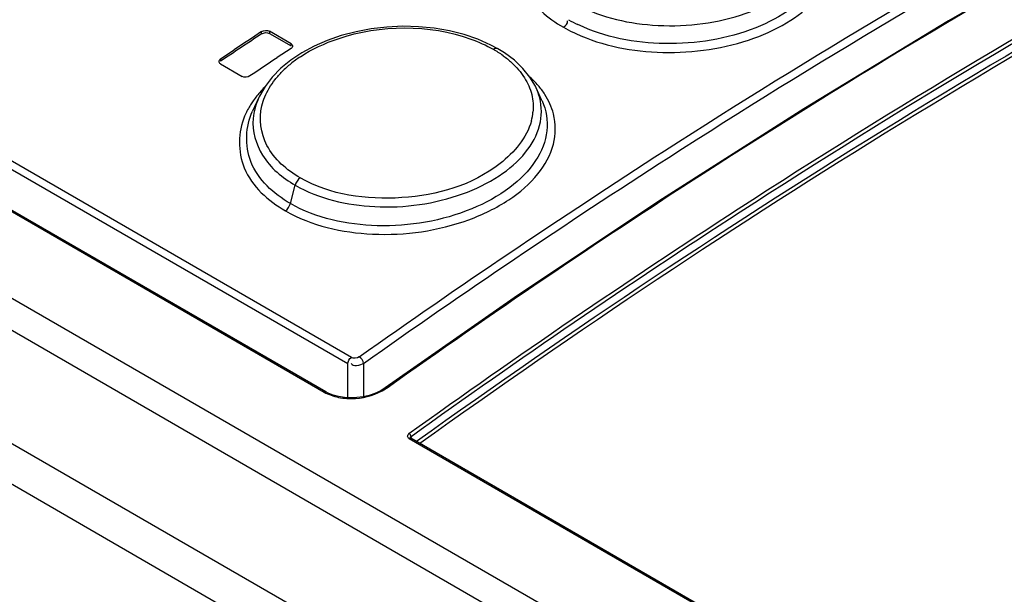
# Model space of a CAD drawing. Header units: inches. Extents: x 0 to 82.7, y 0 to 58.5.
# Tile 34 of 66: x 72.406 to 73.106, y 19.258 to 19.666. Entities that reach past the tile are written whole.
import ezdxf

# ---------------------------------------------------------------- set-up
doc = ezdxf.new("R2010")
doc.units = ezdxf.units.IN
doc.header["$LTSCALE"] = 4.547244
doc.header["$MEASUREMENT"] = 0
doc.layers.get('0').update_dxf_attribs({"linetype": 'CONTINUOUS'})

msp = doc.modelspace()

# ---------------------------------------------------------------- linework, layer by layer
at = {"color": 7, "linetype": 'CONTINUOUS'}
for p, q in [((75.52402, 17.66523), (69.94895, 20.88393)), ((75.4936, 17.65992), (69.9303, 20.87182)), ((69.86097, 20.8318), (75.417, 17.62409)), ((75.40328, 17.60281), (69.84725, 20.81051)), ((72.63954, 19.42191), (70.86759, 20.44492)), ((72.64202, 19.42653), (70.87007, 20.44954)), ((70.81915, 20.44313), (72.6227, 19.40187)), ((72.62385, 19.40208), (70.8203, 20.44334)), ((72.5783, 19.6562), (72.5783, 19.65781)), ((72.58387, 19.65805), (72.58387, 19.65643)), ((72.59918, 19.64921), (72.58387, 19.65805)), ((72.58387, 19.65643), (72.59918, 19.64759)), ((72.73197, 19.65238), (72.72209, 19.65574)), ((72.59918, 19.64759), (72.59918, 19.64921)), ((72.7412, 19.64827), (72.73197, 19.65238)), ((72.74602, 19.64567), (72.7412, 19.64827)), ((72.54907, 19.63835), (72.55881, 19.64486)), ((72.59918, 19.64576), (72.58943, 19.6393)), ((72.60681, 19.64272), (72.59892, 19.63747)), ((72.75086, 19.64267), (72.74602, 19.64567)), ((72.54907, 19.63835), (72.54907, 19.63673)), ((72.54907, 19.63487), (72.56438, 19.62603)), ((72.59892, 19.63747), (72.5919, 19.63172)), ((72.5919, 19.63172), (72.58582, 19.62553)), ((72.76885, 19.62553), (72.76388, 19.63168)), ((72.58582, 19.62553), (72.58076, 19.61894)), ((72.77272, 19.61902), (72.76885, 19.62553)), ((72.77331, 19.6178), (72.77272, 19.61902)), ((72.77721, 19.60934), (72.77329, 19.61783)), ((72.57627, 19.61097), (72.57184, 19.60135)), ((72.59869, 19.53574), (72.60216, 19.54875)), ((72.75775, 19.46874), (72.66596, 19.40478)), ((72.63954, 19.39786), (72.63954, 19.42191)), ((72.65068, 19.42227), (72.65068, 19.39858)), ((72.62368, 19.40215), (72.62385, 19.40208)), ((72.68302, 19.36887), (75.50262, 17.74101)), ((72.68402, 19.36914), (72.68417, 19.36908)), ((75.50377, 17.74122), (72.68417, 19.36908)), ((72.68482, 19.36928), (72.68447, 19.37043))]:
    msp.add_line(p, q, dxfattribs=at)
for points in [[(73.47679, 19.88373), (73.37445, 19.83402), (73.27186, 19.78106), (73.1691, 19.72489), (73.06623, 19.66553), (72.96334, 19.60303), (72.86049, 19.53741), (72.75775, 19.46874)], [(72.72209, 19.65574), (72.71169, 19.65835), (72.70088, 19.6602), (72.68979, 19.66126), (72.67855, 19.66154), (72.66731, 19.66103), (72.6562, 19.65975), (72.64534, 19.65771), (72.63486, 19.65496), (72.62487, 19.65152), (72.61549, 19.64742), (72.60681, 19.64272)], [(72.76388, 19.63168), (72.75787, 19.63742), (72.75086, 19.64267)], [(72.58076, 19.61894), (72.57678, 19.61204), (72.57629, 19.61101)], [(72.6227, 19.40187), (72.62293, 19.40201), (72.62315, 19.40211), (72.62337, 19.40216), (72.62358, 19.40216), (72.62368, 19.40215)], [(72.64596, 19.39791), (72.64152, 19.39774), (72.63715, 19.398), (72.63297, 19.39867), (72.62908, 19.39974), (72.62557, 19.40117), (72.62385, 19.40208)], [(72.66597, 19.40479), (72.6624, 19.4026), (72.6587, 19.40089)], [(72.66597, 19.40479), (72.66607, 19.40484), (72.66626, 19.40489), (72.66647, 19.40487), (72.66671, 19.4048), (72.66695, 19.40469)], [(72.6587, 19.40089), (72.65467, 19.39951), (72.65038, 19.39851), (72.64596, 19.39791)], [(72.68447, 19.37043), (72.68443, 19.37058), (72.68436, 19.37076), (72.68426, 19.37098), (72.68412, 19.37125), (72.68393, 19.37155), (72.6837, 19.37183), (72.68346, 19.37208), (72.68321, 19.37229), (72.68296, 19.37246)], [(72.68302, 19.36887), (72.68325, 19.36902), (72.68349, 19.36912), (72.68371, 19.36916), (72.68392, 19.36916), (72.68402, 19.36914)], [(72.68392, 19.36949), (72.68392, 19.36961), (72.68398, 19.36985), (72.68409, 19.37007), (72.68426, 19.37026), (72.68447, 19.37043)], [(72.68396, 19.36922), (72.68393, 19.36936), (72.68392, 19.36949)], [(72.68417, 19.36908), (72.68411, 19.36912), (72.68403, 19.36917), (72.68398, 19.36922), (72.68396, 19.36923)]]:
    msp.add_lwpolyline(points, dxfattribs=at)
for centre, radius, start, end in [((72.84593, 19.75338), 0.1067, 240.05053, 244.1861), ((72.8469, 19.75391), 0.10118, 240.05165, 244.28741), ((75.77684, 14.82146), 5.79701, 123.487644, 123.834748), ((75.77222, 14.8298), 5.78885, 123.486271, 123.717862), ((72.84998, 19.76156), 0.11583, 244.14407, 245.27469), ((72.6546, 19.56626), 0.08836, 123.49845, 128.98382), ((72.70326, 19.57652), 0.07928, 54.04661, 60.06633), ((75.8042, 14.80108), 5.80887, 123.602198, 123.83326), ((72.6473, 19.57524), 0.07679, 128.96954, 135.0649), ((72.63616, 19.56271), 0.07873, 135.18102, 138.71092), ((72.6241, 19.57226), 0.06333, 145.82175, 148.90792), ((72.73597, 19.59029), 0.04542, 23.80192, 24.79888), ((72.73237, 19.60445), 0.03885, 345.01082, 354.3823), ((72.64792, 19.43247), 0.03376, 303.10895, 305.33773)]:
    msp.add_arc(centre, radius, start, end, dxfattribs=at)
for points, knots in [([(72.64759, 19.42689), (72.71881, 19.47724), (72.9963, 19.6646), (73.29078, 19.82753), (73.51678, 19.92871)], [0, 0, 0, 0, 0.260503, 1, 1, 1, 1]), ([(72.65068, 19.42227), (72.72185, 19.47259), (72.99915, 19.65981), (73.29341, 19.82263), (73.51925, 19.92373)], [0, 0, 0, 0, 0.260503, 1, 1, 1, 1]), ([(72.66744, 19.40493), (72.74107, 19.45733), (73.02769, 19.65186), (73.3325, 19.8204), (73.56657, 19.9242)], [0, 0, 0, 0, 0.260858, 1, 1, 1, 1]), ([(72.68296, 19.37246), (72.7596, 19.42742), (73.05761, 19.63092), (73.37542, 19.80639), (73.61965, 19.91325)], [0, 0, 0, 0, 0.261316, 1, 1, 1, 1]), ([(72.68447, 19.37043), (72.76109, 19.42537), (73.05901, 19.62882), (73.37674, 19.80421), (73.62089, 19.91107)], [0, 0, 0, 0, 0.261312, 1, 1, 1, 1]), ([(73.6209, 19.90481), (73.5423, 19.8704), (73.2175, 19.71651), (72.91065, 19.52596), (72.68833, 19.3667)], [0, 0, 0, 0, 0.238823, 1, 1, 1, 1]), ([(73.62213, 19.90262), (73.54363, 19.86827), (73.21927, 19.71456), (72.91279, 19.52433), (72.69074, 19.36533)], [0, 0, 0, 0, 0.238827, 1, 1, 1, 1]), ([(72.79964, 19.67843), (72.81655, 19.66866), (72.85739, 19.65882), (72.9081, 19.66409), (72.94384, 19.67938), (72.96345, 19.69457), (72.97483, 19.71335), (72.97493, 19.72721), (72.97332, 19.73324)], [0, 0, 0, 0, 0.274343, 0.568844, 0.701736, 0.816114, 0.912301, 1, 1, 1, 1]), ([(72.97518, 19.73053), (72.97796, 19.72452), (72.98065, 19.71046), (72.97217, 19.68957), (72.95401, 19.67232), (72.91862, 19.65396), (72.86559, 19.64558), (72.82198, 19.6536), (72.80301, 19.66275)], [0, 0, 0, 0, 0.089343, 0.182295, 0.291808, 0.420987, 0.715625, 1, 1, 1, 1]), ([(72.7612, 19.71893), (72.75843, 19.70871), (72.7623, 19.68296), (72.78164, 19.66729), (72.79266, 19.66092)], [0, 0, 0, 0, 0.45416, 1, 1, 1, 1]), ([(72.80153, 19.65635), (72.82063, 19.64755), (72.86404, 19.63951), (72.91721, 19.64705), (72.95369, 19.66415), (72.97345, 19.68048), (72.98474, 19.70023), (72.98482, 19.71462), (72.98319, 19.72094)], [0, 0, 0, 0, 0.281588, 0.574102, 0.704654, 0.817141, 0.912491, 1, 1, 1, 1]), ([(72.60583, 19.63994), (72.61407, 19.64541), (72.65183, 19.66284), (72.69738, 19.66323), (72.72696, 19.65252)], [0, 0, 0, 0, 0.23906, 1, 1, 1, 1]), ([(72.59918, 19.64921), (72.59948, 19.64903), (72.59999, 19.64854), (72.60016, 19.64785), (72.60016, 19.64752)], [0, 0, 0, 0, 0.516235, 1, 1, 1, 1]), ([(72.60016, 19.64752), (72.60016, 19.64719), (72.59998, 19.64648), (72.59948, 19.64596), (72.59918, 19.64576)], [0, 0, 0, 0, 0.478663, 1, 1, 1, 1]), ([(72.74282, 19.64523), (72.7434, 19.6456), (72.74428, 19.64626), (72.74585, 19.6461), (72.74602, 19.64567)], [0, 0, 0, 0, 0.598558, 1, 1, 1, 1]), ([(72.54808, 19.63656), (72.54808, 19.6369), (72.54826, 19.63761), (72.54876, 19.63814), (72.54907, 19.63835)], [0, 0, 0, 0, 0.479263, 1, 1, 1, 1]), ([(72.54907, 19.63487), (72.54877, 19.63505), (72.54825, 19.63555), (72.54808, 19.63624), (72.54808, 19.63656)], [0, 0, 0, 0, 0.51511, 1, 1, 1, 1]), ([(72.60569, 19.55394), (72.59616, 19.55945), (72.57941, 19.57351), (72.57621, 19.59595), (72.57847, 19.60512)], [0, 0, 0, 0, 0.538034, 1, 1, 1, 1]), ([(72.77753, 19.60862), (72.78041, 19.60208), (72.78293, 19.58672), (72.77357, 19.5641), (72.75414, 19.54512), (72.71691, 19.52504), (72.6621, 19.51573), (72.61706, 19.52514), (72.59869, 19.53574)], [0, 0, 0, 0, 0.091838, 0.188986, 0.3027, 0.434627, 0.727376, 1, 1, 1, 1]), ([(72.60216, 19.54875), (72.61902, 19.53901), (72.66021, 19.52972), (72.71097, 19.5368), (72.74652, 19.55375), (72.76606, 19.57023), (72.77729, 19.59007), (72.77743, 19.60451), (72.77579, 19.61085)], [0, 0, 0, 0, 0.269592, 0.560758, 0.69394, 0.810215, 0.909478, 1, 1, 1, 1]), ([(72.59869, 19.53574), (72.58689, 19.54255), (72.56572, 19.56131), (72.56682, 19.59048), (72.57182, 19.60135)], [0, 0, 0, 0, 0.532407, 1, 1, 1, 1]), ([(72.59517, 19.53056), (72.61366, 19.51989), (72.65886, 19.5098), (72.7145, 19.51783), (72.75345, 19.53659), (72.77488, 19.55475), (72.7872, 19.57656), (72.78738, 19.59243), (72.78559, 19.59939)], [0, 0, 0, 0, 0.269182, 0.560182, 0.693486, 0.809957, 0.909404, 1, 1, 1, 1]), ([(72.56617, 19.59774), (72.56138, 19.58646), (72.56124, 19.55659), (72.583, 19.53759), (72.59517, 19.53056)], [0, 0, 0, 0, 0.465732, 1, 1, 1, 1]), ([(72.57226, 19.59606), (72.57153, 19.58714), (72.57726, 19.56685), (72.59306, 19.554), (72.60216, 19.54875)], [0, 0, 0, 0, 0.460372, 1, 1, 1, 1]), ([(72.76989, 19.5944), (72.76666, 19.5823), (72.74024, 19.55203), (72.67863, 19.53473), (72.62692, 19.54169), (72.60569, 19.55394)], [0, 0, 0, 0, 0.203132, 0.602403, 1, 1, 1, 1]), ([(72.68302, 19.36887), (72.68244, 19.36921), (72.6816, 19.37063), (72.6824, 19.37205), (72.68296, 19.37246)], [0, 0, 0, 0, 0.489027, 1, 1, 1, 1])]:
    msp.add_open_spline(points, degree=3, knots=knots, dxfattribs=at)
for points in [[(72.79266, 19.66092), (72.79416, 19.66187), (72.79605, 19.66373), (72.79551, 19.66542)], [(72.5783, 19.65781), (72.57985, 19.65884), (72.58226, 19.65897), (72.58387, 19.65805)], [(72.5783, 19.6562), (72.57985, 19.65723), (72.58226, 19.65736), (72.58387, 19.65643)], [(72.72696, 19.65252), (72.73243, 19.65054), (72.73778, 19.64813), (72.74282, 19.64523)], [(72.74981, 19.6407), (72.75189, 19.63919), (72.75389, 19.63756), (72.75579, 19.63582)], [(72.75579, 19.63582), (72.75926, 19.63265), (72.76241, 19.62904), (72.76492, 19.62506)], [(72.56995, 19.62629), (72.5684, 19.62526), (72.56599, 19.6251), (72.56438, 19.62603)], [(72.58785, 19.62374), (72.58943, 19.62575), (72.59114, 19.62767), (72.59294, 19.62948)], [(72.58372, 19.61773), (72.58496, 19.61982), (72.58635, 19.62183), (72.58785, 19.62374)], [(72.76492, 19.62506), (72.76724, 19.6214), (72.76906, 19.61734), (72.77011, 19.61313)], [(72.77472, 19.61957), (72.77292, 19.62168), (72.77097, 19.62367), (72.76891, 19.62554)], [(72.77951, 19.61316), (72.77807, 19.6154), (72.77646, 19.61755), (72.77472, 19.61957)], [(72.577, 19.61466), (72.5751, 19.6125), (72.57333, 19.61022), (72.57171, 19.60784)], [(72.58056, 19.61145), (72.58146, 19.61361), (72.58252, 19.61572), (72.58372, 19.61773)], [(72.77011, 19.61313), (72.77112, 19.60908), (72.77143, 19.6048), (72.77103, 19.60065)], [(72.77579, 19.61085), (72.77517, 19.61323), (72.77433, 19.61557), (72.7733, 19.61781)], [(72.78559, 19.59939), (72.78434, 19.60425), (72.78221, 19.60893), (72.77951, 19.61316)], [(72.56987, 19.60497), (72.56847, 19.60265), (72.56722, 19.60023), (72.56617, 19.59774)], [(72.57626, 19.61097), (72.57411, 19.6063), (72.57267, 19.60119), (72.57226, 19.59606)], [(72.57847, 19.60512), (72.579, 19.60728), (72.57971, 19.6094), (72.58056, 19.61145)], [(72.60569, 19.55394), (72.60396, 19.55276), (72.6027, 19.55078), (72.60216, 19.54875)], [(72.59517, 19.53056), (72.59689, 19.53175), (72.59815, 19.53373), (72.59869, 19.53574)], [(72.63954, 19.42191), (72.63954, 19.42365), (72.64059, 19.42552), (72.64202, 19.42653)], [(72.64759, 19.42689), (72.64607, 19.42582), (72.64363, 19.4256), (72.64202, 19.42653)], [(72.65068, 19.42227), (72.65049, 19.42411), (72.64919, 19.42596), (72.64759, 19.42689)], [(72.65068, 19.42227), (72.64827, 19.42072), (72.64266, 19.41937), (72.6421, 19.42218)], [(72.64495, 19.39737), (72.65242, 19.39787), (72.66009, 19.4001), (72.66636, 19.40419)], [(72.6227, 19.40187), (72.62585, 19.40005), (72.62939, 19.39885), (72.63295, 19.39813)], [(72.63295, 19.39813), (72.63688, 19.39733), (72.64095, 19.39711), (72.64495, 19.39737)]]:
    msp.add_open_spline(points, degree=3, dxfattribs=at)

doc.saveas('drawing.dxf')
